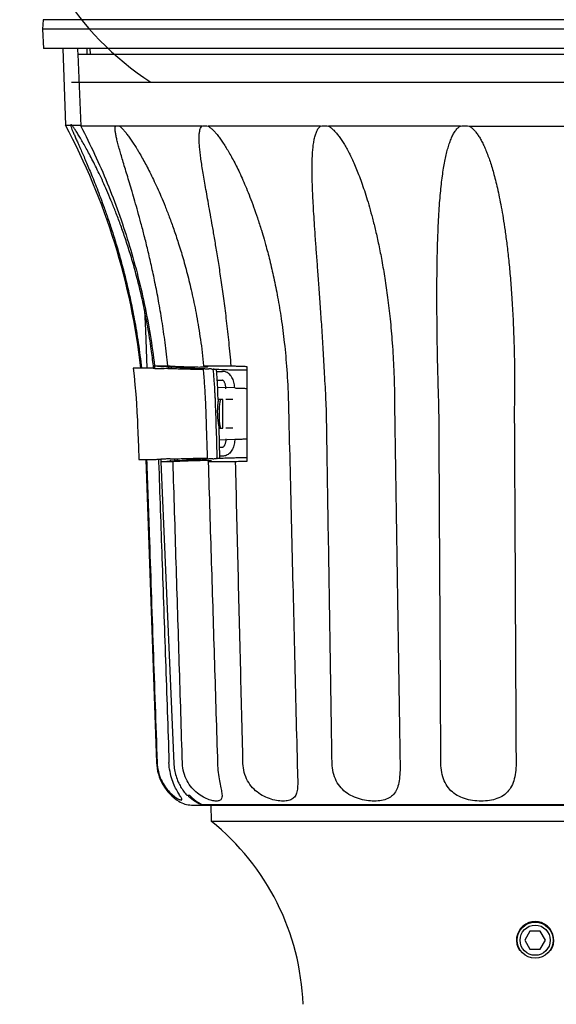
# Model space of a CAD drawing. Header units: feet. Extents: x 300 to 431, y 4 to 24.
# Tile 5 of 17: x 315.645 to 315.925, y 18.243 to 18.756. Entities that reach past the tile are written whole.
import ezdxf

# ---------------------------------------------------------------- set-up
doc = ezdxf.new("R2010")
doc.units = ezdxf.units.FT
doc.header["$MEASUREMENT"] = 0
doc.layers.add('TEXT', color=7, linetype='Continuous')

msp = doc.modelspace()

# ---------------------------------------------------------------- linework, layer by layer
at = {"layer": 'TEXT'}
for p, q in [((315.657421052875, 18.7560255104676), (315.6571590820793, 18.7510268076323)), ((316.1707637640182, 18.7560255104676), (315.657421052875, 18.7560255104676)), ((315.6571590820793, 18.7510268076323), (315.657683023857, 18.74102940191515)), ((316.1710257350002, 18.7510268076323), (315.6571590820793, 18.7510268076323)), ((316.1705017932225, 18.74102940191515), (315.657683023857, 18.74102940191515)), ((315.6676305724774, 18.74102940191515), (315.6690270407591, 18.70103977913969)), ((315.6820589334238, 18.73803018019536), (315.6819584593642, 18.74102940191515)), ((315.6755069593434, 18.73803018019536), (315.6770943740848, 18.70053990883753)), ((315.6755069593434, 18.73803018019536), (316.1043843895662, 18.73803018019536)), ((315.672158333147, 18.72350799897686), (316.1560324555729, 18.72350799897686)), ((315.6690270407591, 18.70103977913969), (315.6716973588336, 18.70103977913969)), ((315.6724120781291, 18.70103977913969), (315.6770566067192, 18.70103977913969)), ((315.6951571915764, 18.70053990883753), (315.6770943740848, 18.70053990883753)), ((315.7401877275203, 18.70053990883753), (315.6972668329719, 18.70053990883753)), ((315.8021909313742, 18.70053990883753), (315.7434464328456, 18.70053990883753)), ((315.8750974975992, 18.70053990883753), (315.806279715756, 18.70053990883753)), ((315.8796161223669, 18.70053990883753), (315.9517708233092, 18.70053990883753)), ((315.7044007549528, 18.57432183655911), (315.7044231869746, 18.57432266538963)), ((315.7132028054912, 18.5743226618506), (315.7044231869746, 18.57432266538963)), ((315.7155499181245, 18.57557233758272), (315.7224890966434, 18.57557249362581)), ((315.7224944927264, 18.57410296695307), (315.7206059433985, 18.5741058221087)), ((315.7335678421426, 18.57377196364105), (315.7335142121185, 18.57446482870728)), ((315.74171065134, 18.57407559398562), (315.7408541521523, 18.57407671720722)), ((315.7411679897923, 18.57557237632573), (315.7555346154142, 18.57557243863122)), ((315.7478878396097, 18.57267308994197), (315.7510566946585, 18.57267308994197)), ((315.748230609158, 18.56807428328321), (315.7510566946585, 18.56807428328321)), ((315.7573601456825, 18.56402754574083), (315.7484549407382, 18.56433952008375)), ((315.7511487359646, 18.55807687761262), (315.748721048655, 18.55807687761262)), ((315.7487258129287, 18.55794621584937), (315.7487215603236, 18.55808289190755)), ((315.7511487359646, 18.54308076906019), (315.7511487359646, 18.55807687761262)), ((315.7564681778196, 18.55807687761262), (315.7528011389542, 18.55807687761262)), ((315.7496718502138, 18.52754131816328), (315.749185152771, 18.5431833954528)), ((315.7491883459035, 18.54308076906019), (315.7511487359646, 18.54308076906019)), ((315.7564681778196, 18.54308076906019), (315.7528011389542, 18.54308076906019)), ((315.7573601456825, 18.53713010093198), (315.7493821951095, 18.53685061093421)), ((315.7510566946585, 18.53308336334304), (315.749499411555, 18.53308336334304)), ((315.7074299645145, 18.52683498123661), (315.7074028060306, 18.52683596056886)), ((315.7074299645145, 18.52683498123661), (315.716308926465, 18.52683498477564)), ((315.7110506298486, 18.52683494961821), (315.7165682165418, 18.36883194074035)), ((315.7187768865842, 18.5255853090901), (315.7256170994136, 18.3683320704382)), ((315.725199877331, 18.52558517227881), (315.7187768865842, 18.5255853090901)), ((315.7236841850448, 18.52705021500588), (315.7250148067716, 18.52705222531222)), ((315.7372110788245, 18.52670374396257), (315.737157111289, 18.52740097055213)), ((315.7430337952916, 18.52707828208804), (315.7439279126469, 18.5270794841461)), ((315.7578091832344, 18.52558521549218), (315.7435274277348, 18.52558527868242)), ((315.7510566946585, 18.52848455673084), (315.7496425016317, 18.52848455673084)), ((315.7348890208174, 18.34663174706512), (316.093295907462, 18.34663174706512)), ((315.7405035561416, 18.34688168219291), (316.076382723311, 18.34688168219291)), ((315.7448395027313, 18.34663174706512), (315.7451362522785, 18.33813395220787)), ((315.7451362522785, 18.33813395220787), (316.083048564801, 18.33813395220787)), ((315.9113867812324, 18.2808363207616), (315.9086811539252, 18.27615003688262)), ((315.916798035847, 18.2808363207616), (315.9113867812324, 18.2808363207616)), ((315.9195036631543, 18.27615003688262), (315.916798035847, 18.2808363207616)), ((315.9086811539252, 18.27615003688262), (315.9113867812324, 18.27146375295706)), ((315.916798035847, 18.27146375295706), (315.9195036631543, 18.27615003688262)), ((315.9113867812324, 18.27146375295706), (315.916798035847, 18.27146375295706))]:
    msp.add_line(p, q, dxfattribs=at)
for points in [[(315.7103687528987, 18.60438100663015), (315.7107840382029, 18.59419428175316), (315.711597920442, 18.57432267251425)], [(315.7044003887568, 18.57432184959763), (315.7048508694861, 18.57040187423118), (315.7053378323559, 18.56562402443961), (315.70575706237, 18.56084247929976), (315.7061085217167, 18.55605813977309), (315.7063921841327, 18.55127190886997), (315.7065777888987, 18.54725744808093)], [(315.748721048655, 18.55809934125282), (315.7486232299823, 18.56082037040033), (315.7484980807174, 18.56356114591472), (315.7483462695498, 18.56630027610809), (315.7481678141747, 18.56903743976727), (315.7479627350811, 18.57177231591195), (315.7478118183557, 18.57358740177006)], [(315.7573876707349, 18.56404064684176), (315.7573810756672, 18.56429268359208), (315.7573247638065, 18.56500627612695), (315.7572309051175, 18.56571244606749), (315.7570994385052, 18.56640770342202), (315.7569301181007, 18.56708894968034), (315.7567230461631, 18.56775147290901), (315.7564778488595, 18.56839214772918), (315.7561958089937, 18.5690039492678), (315.7558778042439, 18.56958227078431), (315.7555269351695, 18.57011990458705), (315.7551466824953, 18.57061148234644), (315.7547411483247, 18.57105281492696), (315.754316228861, 18.57143989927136), (315.7538748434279, 18.5717730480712), (315.7534224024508, 18.57205134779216), (315.7529601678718, 18.57227700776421), (315.7524911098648, 18.57245093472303), (315.7520163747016, 18.57257452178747), (315.7515365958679, 18.57264857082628), (315.7510566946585, 18.57267308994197)], [(315.7528010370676, 18.56357545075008), (315.7527911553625, 18.56399984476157), (315.7527617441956, 18.5644194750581), (315.7527133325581, 18.56483086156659), (315.7526469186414, 18.56522941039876), (315.7525638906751, 18.56561104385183), (315.7524660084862, 18.56597204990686), (315.7523554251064, 18.56630899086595), (315.7522345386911, 18.56661913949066), (315.7521061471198, 18.56689999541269), (315.7519730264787, 18.56715019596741), (315.7518384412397, 18.56736837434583), (315.7517051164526, 18.56755483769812), (315.7515764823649, 18.5677094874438), (315.751454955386, 18.56783402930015), (315.751343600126, 18.56792979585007), (315.7512463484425, 18.56799817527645), (315.7511678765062, 18.56804139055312), (315.7511106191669, 18.568064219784), (315.7510743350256, 18.56807293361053), (315.7510566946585, 18.56807428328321)], [(315.7472770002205, 18.55790213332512), (315.7471680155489, 18.56019651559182), (315.7469988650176, 18.56326540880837), (315.7469184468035, 18.56457139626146)], [(315.7476346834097, 18.5486168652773), (315.7475713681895, 18.55051083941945), (315.7475006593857, 18.55246378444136), (315.7474223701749, 18.55447574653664), (315.7473363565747, 18.5565467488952), (315.7472772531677, 18.55790214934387)], [(315.706577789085, 18.54725744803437), (315.7066923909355, 18.54441416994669), (315.7068409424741, 18.54073139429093), (315.7069894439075, 18.53705301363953), (315.7071378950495, 18.53337902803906), (315.7074025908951, 18.52683595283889)], [(315.7479827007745, 18.53728791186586), (315.7477562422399, 18.54466816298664), (315.7476346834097, 18.5486168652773)], [(315.7482904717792, 18.52728981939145), (315.7482061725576, 18.53002458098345), (315.748094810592, 18.53364163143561), (315.7479827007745, 18.53728791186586)], [(315.7528010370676, 18.53758219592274), (315.7527911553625, 18.53715780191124), (315.7527617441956, 18.53673817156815), (315.7527133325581, 18.53632678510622), (315.7526469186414, 18.53592823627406), (315.7525638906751, 18.53554660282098), (315.7524660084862, 18.53518559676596), (315.7523554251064, 18.53484865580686), (315.7522345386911, 18.53453850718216), (315.7521061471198, 18.53425765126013), (315.7519730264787, 18.5340074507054), (315.7518384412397, 18.53378927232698), (315.7517051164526, 18.53360280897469), (315.7515764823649, 18.53344815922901), (315.751454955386, 18.53332361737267), (315.751343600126, 18.53322785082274), (315.7512463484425, 18.53315947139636), (315.7511678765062, 18.53311625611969), (315.7511106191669, 18.53309342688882), (315.7510743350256, 18.53308471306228), (315.7510566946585, 18.53308336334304)], [(315.7573876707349, 18.53711699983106), (315.7573810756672, 18.53686496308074), (315.7573247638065, 18.53615137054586), (315.7572309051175, 18.53544520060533), (315.7570994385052, 18.5347499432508), (315.7569301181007, 18.53406869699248), (315.7567230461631, 18.5334061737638), (315.7564778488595, 18.53276549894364), (315.7561958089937, 18.53215369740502), (315.7558778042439, 18.53157537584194), (315.7555269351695, 18.53103774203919), (315.7551466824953, 18.53054616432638), (315.7547411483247, 18.53010483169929), (315.754316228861, 18.52971774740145), (315.7538748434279, 18.52938459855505), (315.7534224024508, 18.52910629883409), (315.7529601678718, 18.52888063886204), (315.7524911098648, 18.52870671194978), (315.7520163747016, 18.52858312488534), (315.7515365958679, 18.52850907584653), (315.7510566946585, 18.52848455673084)]]:
    msp.add_lwpolyline(points, dxfattribs=at)
for radius in [0.009372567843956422, 0.007872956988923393]:
    msp.add_circle((315.9140924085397, 18.27615003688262), radius, dxfattribs=at)
for centre, radius, start, end in [((315.7945953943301, 18.8497728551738, 0.225), 0.1500000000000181, 185.103640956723, 237.3270463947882), ((315.3606166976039, 18.53575363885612), 0.3499091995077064, 6.330744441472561, 28.18816172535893), ((315.7415465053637, 18.36970420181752), 0.02499351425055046, 181.9999999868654, 237.8088386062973), ((315.7348889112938, 18.35912850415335), 0.01249675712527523, 237.8088386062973, 270), ((315.6651146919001, 18.2382738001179), 0.1279667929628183, 1.999999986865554, 51.29353800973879), ((315.9140924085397, 18.27615003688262), 0.00974747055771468, 327.322674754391, 212.6773252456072)]:
    msp.add_arc(centre, radius, start, end, dxfattribs=at)
for points, start_tangent, end_tangent in [([(315.6753721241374, 18.74102938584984), (315.6754985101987, 18.73802982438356)], (0.04208893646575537, -0.9991138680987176), (0.04210469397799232, -0.999113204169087)), ([(315.6801492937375, 18.74102940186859), (315.6801755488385, 18.7404045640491), (315.6802752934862, 18.73803017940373)], (0.04198461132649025, -0.999118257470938), (0.04196610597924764, -0.9991190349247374)), ([(315.6720377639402, 18.70122395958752), (315.671920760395, 18.70120562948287), (315.6716973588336, 18.70103977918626)], (-0.9999992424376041, 0.001230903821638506), (-0.6544105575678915, -0.7561394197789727)), ([(315.6716973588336, 18.70103977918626), (315.6719974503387, 18.70009787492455), (315.6724799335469, 18.69884639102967)], (0.2434512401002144, -0.9699131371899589), (0.374022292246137, -0.9274197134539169)), ([(315.6724120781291, 18.70103977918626), (315.6721585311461, 18.70120562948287), (315.6720377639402, 18.70122395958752)], (-0.7231548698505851, 0.6906859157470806), (-0.999999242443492, 0.001230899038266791)), ([(315.6729359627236, 18.70037484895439), (315.6724120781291, 18.70103977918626)], (-0.5972106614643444, 0.8020844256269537), (-0.6443212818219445, 0.7647549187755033)), ([(315.7149418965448, 18.57550538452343), (315.7138369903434, 18.58428303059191), (315.7119924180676, 18.5959303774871), (315.709897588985, 18.60669551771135), (315.70762605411, 18.61662423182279), (315.7052449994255, 18.62574434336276), (315.7028078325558, 18.6341029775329), (315.7003575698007, 18.64175061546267), (315.6979421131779, 18.64869999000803), (315.6956035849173, 18.65496795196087), (315.6933546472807, 18.66063253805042), (315.6911978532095, 18.66577296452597), (315.6891274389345, 18.6704675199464), (315.6871304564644, 18.67479308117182), (315.6852002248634, 18.67879923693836), (315.6833483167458, 18.6824907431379), (315.6815865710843, 18.68586977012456), (315.6799247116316, 18.68894053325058), (315.6783669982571, 18.69171456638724), (315.6769172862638, 18.69420042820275), (315.6755757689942, 18.6964083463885), (315.674355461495, 18.69832173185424), (315.6732818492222, 18.69989801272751), (315.6729359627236, 18.70037484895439)], (-0.1113267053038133, 0.9937838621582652), (-0.5972106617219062, 0.8020844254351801)), ([(315.6770943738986, 18.70053990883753), (315.6843092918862, 18.68584518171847), (315.6908610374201, 18.6708172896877), (315.6967351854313, 18.65548981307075), (315.701918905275, 18.6398969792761), (315.7064009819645, 18.62407357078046), (315.7101718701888, 18.60805465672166), (315.7132236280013, 18.59187567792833), (315.7155499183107, 18.57557233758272)], (0.4609867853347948, -0.8874070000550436), (0.1191100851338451, -0.9928810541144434)), ([(315.7224890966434, 18.57557249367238), (315.7210393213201, 18.58776205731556), (315.71939956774, 18.59904773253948), (315.7176300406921, 18.60946991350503), (315.7157837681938, 18.61906967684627), (315.7139090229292, 18.62787752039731), (315.7120433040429, 18.63594312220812), (315.7102195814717, 18.6433055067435), (315.708473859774, 18.6499695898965), (315.7068262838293, 18.65598189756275), (315.7052806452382, 18.66142478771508), (315.703835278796, 18.66637748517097), (315.7024838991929, 18.6709181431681), (315.7012187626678, 18.67511798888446), (315.7000422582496, 18.6790080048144), (315.6989651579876, 18.68258847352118), (315.6979967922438, 18.68586221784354), (315.6971450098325, 18.68883529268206), (315.6964158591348, 18.69152010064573), (315.695817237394, 18.69392666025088), (315.6953605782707, 18.6960643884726), (315.6950700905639, 18.69791299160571), (315.6949831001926, 18.69943240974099), (315.6951571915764, 18.70053990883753)], (-0.1047559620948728, 0.9944979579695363), (0.3568197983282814, 0.9341732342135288)), ([(315.6951571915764, 18.70053990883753), (315.6958475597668, 18.70070575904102), (315.6965493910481, 18.70070575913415), (315.6972668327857, 18.70053990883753)], (0.9394329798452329, 0.34273266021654), (0.9455130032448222, -0.3255843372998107)), ([(315.6972668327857, 18.70053990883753), (315.6983112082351, 18.69964177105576), (315.6994420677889, 18.69845072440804), (315.7006668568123, 18.6969853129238), (315.701984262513, 18.69525507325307), (315.7033671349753, 18.6932991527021), (315.7048105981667, 18.69112608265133), (315.7063314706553, 18.68870557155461), (315.7072981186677, 18.68710149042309)], (0.8064844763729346, -0.5912552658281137), (0.51032625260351, -0.8599808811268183)), ([(315.7555346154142, 18.57557243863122), (315.7543933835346, 18.5877593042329), (315.7531494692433, 18.59904257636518), (315.7518426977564, 18.60946269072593), (315.7505091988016, 18.61906071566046), (315.7491823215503, 18.62786715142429), (315.7478878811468, 18.63593170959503), (315.7466484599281, 18.64329298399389), (315.7454884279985, 18.64995332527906), (315.7444206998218, 18.65595666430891), (315.7434468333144, 18.66138474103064), (315.7425650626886, 18.66631632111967), (315.7417712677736, 18.67082914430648), (315.7410606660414, 18.67499827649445), (315.7404320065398, 18.67887969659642), (315.7398936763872, 18.68247406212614), (315.7394551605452, 18.68577291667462), (315.7391249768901, 18.68877097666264), (315.7389105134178, 18.69147425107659), (315.7388209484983, 18.69389381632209), (315.7388714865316, 18.69604130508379), (315.7390878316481, 18.69790084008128), (315.7395090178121, 18.69942920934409), (315.7401877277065, 18.70053990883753)], (-0.08473851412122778, 0.9964032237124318), (0.69271181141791, 0.721214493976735)), ([(315.7401877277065, 18.70053990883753), (315.7412643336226, 18.70070575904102), (315.74234843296, 18.70070575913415), (315.7434464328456, 18.70053990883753)], (0.9739552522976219, 0.2267403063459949), (0.9753952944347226, -0.2204631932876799)), ([(315.7434464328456, 18.70053990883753), (315.7447353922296, 18.69963583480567), (315.7460539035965, 18.69843570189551), (315.7474233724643, 18.69695823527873), (315.7488482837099, 18.69521341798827), (315.7503040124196, 18.69324084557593), (315.7517901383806, 18.69104827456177), (315.7533262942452, 18.68860505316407), (315.7549044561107, 18.68591599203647), (315.7565172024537, 18.68298453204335), (315.7581708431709, 18.67978630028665), (315.7598746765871, 18.67628339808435), (315.7616339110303, 18.67243727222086), (315.7634497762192, 18.66820922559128), (315.7653192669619, 18.66356152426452), (315.7672432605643, 18.65843546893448), (315.7692386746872, 18.65270656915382), (315.7713129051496, 18.64623755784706), (315.77269928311, 18.64157383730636)], (0.8665792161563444, -0.4990395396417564), (0.2766693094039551, -0.9609651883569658)), ([(315.7986722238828, 18.69260107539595), (315.7989024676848, 18.69379542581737), (315.7994599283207, 18.6959780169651), (315.8001676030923, 18.69786426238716), (315.8010623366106, 18.69941333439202), (315.802190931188, 18.70053990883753)], (0.1727112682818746, 0.9849724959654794), (0.8222904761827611, 0.5690679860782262)), ([(315.802190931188, 18.70053990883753), (315.8035483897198, 18.70070575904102), (315.804908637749, 18.70070575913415), (315.8062797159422, 18.70053990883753)], (0.9834584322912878, 0.1811339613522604), (0.9839353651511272, -0.1785250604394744)), ([(315.8062797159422, 18.70053990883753), (315.8077118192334, 18.69961206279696), (315.8091207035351, 18.69836692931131), (315.8105211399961, 18.69684240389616), (315.811896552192, 18.69509179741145), (315.8132631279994, 18.69311964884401), (315.8146280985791, 18.69092775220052), (315.815998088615, 18.68850953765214), (315.8173813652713, 18.68584703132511), (315.8187816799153, 18.6829230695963), (315.8202003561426, 18.67971974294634), (315.8216425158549, 18.67620405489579), (315.8231112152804, 18.67233905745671), (315.8246061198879, 18.66808767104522), (315.8261236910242, 18.66341312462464), (315.8276599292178, 18.65827022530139), (315.8292261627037, 18.65254126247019), (315.8308312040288, 18.64607363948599), (315.832469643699, 18.63871414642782), (315.8341015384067, 18.63041579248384), (315.8356615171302, 18.62126331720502), (315.8371127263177, 18.61118778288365), (315.8384219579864, 18.59999620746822), (315.8395303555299, 18.58749309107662), (315.8403470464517, 18.57346836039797), (315.840734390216, 18.55773192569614)], (0.8887640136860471, -0.4583650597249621), (0.00671321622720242, -0.9999774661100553)), ([(315.863775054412, 18.55773192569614), (315.8633868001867, 18.57135032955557), (315.863118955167, 18.58402592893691), (315.8629509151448, 18.59576119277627), (315.8628702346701, 18.60659245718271), (315.8628694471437, 18.61656686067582), (315.8629435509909, 18.62571318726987), (315.8630884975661, 18.63408044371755), (315.8633006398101, 18.64171920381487), (315.863574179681, 18.6486322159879), (315.8639028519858, 18.65485936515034), (315.8642826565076, 18.66048375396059), (315.8647116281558, 18.66558843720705), (315.8651906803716, 18.67025521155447), (315.8657245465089, 18.67456278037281), (315.8663171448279, 18.6785489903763), (315.8669689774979, 18.68221615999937), (315.8676806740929, 18.68556707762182), (315.8684540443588, 18.68860757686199), (315.8692947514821, 18.69135045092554), (315.8702126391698, 18.69380627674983), (315.8712270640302, 18.69598573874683), (315.8723586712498, 18.69786895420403), (315.8736378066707, 18.69941525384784), (315.8750974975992, 18.70053990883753)], (-0.03253444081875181, 0.9994706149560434), (0.8727758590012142, 0.4881211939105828)), ([(315.8750974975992, 18.70053990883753), (315.8766029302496, 18.70070575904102), (315.8781061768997, 18.70070575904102), (315.8796161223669, 18.70053990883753)], (0.9865348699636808, 0.1635510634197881), (0.9866529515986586, -0.1628371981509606)), ([(315.8796161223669, 18.70053990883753), (315.8809966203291, 18.69963251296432), (315.8822873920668, 18.69842756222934), (315.8835302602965, 18.69694432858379), (315.8847400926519, 18.69519328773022), (315.8859042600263, 18.693215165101), (315.8870310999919, 18.69101617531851), (315.8881393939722, 18.68856677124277), (315.889226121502, 18.68587174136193), (315.8902888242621, 18.68293447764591), (315.8913337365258, 18.67973019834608), (315.8923674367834, 18.67622121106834), (315.8933929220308, 18.67236913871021), (315.8944102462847, 18.66813548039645), (315.8954168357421, 18.66348276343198), (315.8964122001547, 18.65835155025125), (315.8974029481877, 18.65261736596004), (315.8983891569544, 18.64614361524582), (315.8993624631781, 18.6387927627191), (315.9002978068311, 18.6305089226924), (315.9011569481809, 18.6213676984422), (315.9019179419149, 18.61130293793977), (315.9025603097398, 18.60011453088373), (315.9030466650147, 18.58759885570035), (315.9033174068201, 18.57353754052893), (315.9032788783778, 18.55773192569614)], (0.8899768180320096, -0.4560057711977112), (-0.01411392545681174, -0.9999003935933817)), ([(315.6724799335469, 18.69884639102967), (315.6731199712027, 18.69730837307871), (315.673900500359, 18.69550107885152), (315.674792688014, 18.69347136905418), (315.6757900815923, 18.69121621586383), (315.6768957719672, 18.68871229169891), (315.6780996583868, 18.68596569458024), (315.6793934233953, 18.68297770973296), (315.6807807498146, 18.67972032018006), (315.6822670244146, 18.67615785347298), (315.683855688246, 18.67225409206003), (315.6855474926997, 18.66797295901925), (315.687339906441, 18.66327901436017), (315.6892383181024, 18.65810524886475), (315.6912623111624, 18.65232549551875), (315.6934221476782, 18.64580643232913), (315.6957128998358, 18.63841665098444), (315.698083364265, 18.63013092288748), (315.7004487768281, 18.62102652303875), (315.7027624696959, 18.61102162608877), (315.7049822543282, 18.59993041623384), (315.7070350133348, 18.58756599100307), (315.7087472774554, 18.57432329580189)], (0.3740222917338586, -0.9274197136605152), (0.1098115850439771, -0.9939524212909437)), ([(315.8049884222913, 18.55773192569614), (315.804285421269, 18.57133886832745), (315.8035586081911, 18.58400474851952), (315.802821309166, 18.59573204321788), (315.802089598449, 18.60655706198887), (315.8013797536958, 18.6165268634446), (315.8007083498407, 18.62567017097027), (315.8000884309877, 18.63403584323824), (315.799530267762, 18.64167449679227), (315.7990446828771, 18.64858917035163), (315.7986366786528, 18.65481861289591), (315.7983057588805, 18.6604456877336), (315.7980502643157, 18.66555322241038), (315.7978686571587, 18.6702227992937), (315.7977609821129, 18.67453300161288), (315.797730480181, 18.6785220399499), (315.79778163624, 18.68219225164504), (315.7979187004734, 18.68554638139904), (315.7981462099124, 18.68859017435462), (315.7984707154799, 18.69133636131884), (315.7986722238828, 18.69260107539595)], (-0.04888260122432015, 0.9988045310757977), (0.1727112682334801, 0.9849724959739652)), ([(315.7072981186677, 18.68710149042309), (315.7079209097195, 18.68604179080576), (315.7095698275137, 18.68313879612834), (315.7112832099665, 18.67997359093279), (315.713070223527, 18.67650925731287), (315.7149365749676, 18.67270789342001), (315.7168841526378, 18.66853142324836), (315.7189102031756, 18.66394340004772), (315.7210153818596, 18.65888927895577), (315.723218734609, 18.65325006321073), (315.7255313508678, 18.64689126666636), (315.7279492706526, 18.63967370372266), (315.7304287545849, 18.63152946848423), (315.7328778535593, 18.62253173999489), (315.7352372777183, 18.61263380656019), (315.7374635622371, 18.60164562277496), (315.7394802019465, 18.58936430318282), (315.7411679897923, 18.57557237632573)], (0.510326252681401, -0.8599808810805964), (0.1000351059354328, -0.9949839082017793)), ([(315.77269928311, 18.64157383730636), (315.7734578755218, 18.63889013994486), (315.7756285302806, 18.63060573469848), (315.7777417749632, 18.62146072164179), (315.7797476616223, 18.61139101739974), (315.7816053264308, 18.60019385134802), (315.7832402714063, 18.58766263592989), (315.7845367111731, 18.57357594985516), (315.7853203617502, 18.55773192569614)], (0.276669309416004, -0.9609651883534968), (0.02687520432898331, -0.9996387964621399)), ([(315.7156604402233, 18.57423721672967), (315.7144318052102, 18.57427993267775), (315.7132028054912, 18.5743226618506)], (-0.9993961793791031, 0.03474588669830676), (-0.9993961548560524, 0.03474659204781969)), ([(315.7150882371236, 18.57417414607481), (315.7149418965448, 18.57550538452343)], (-0.1072127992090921, 0.994236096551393), (-0.1113267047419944, 0.993783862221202)), ([(315.7155499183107, 18.57557233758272), (315.7171293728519, 18.57543469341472), (315.7187415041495, 18.57529913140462), (315.7203866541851, 18.57516540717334)], (0.9960824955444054, -0.08842885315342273), (0.9968183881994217, -0.07970634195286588)), ([(315.7157931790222, 18.57425262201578), (315.7156378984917, 18.57558251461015)], (-0.1141665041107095, 0.9934616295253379), (-0.1177805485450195, 0.9930396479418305)), ([(315.7156604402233, 18.57423721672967), (315.7169671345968, 18.57419353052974), (315.7181666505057, 18.57415700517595), (315.7191980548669, 18.57412953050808), (315.7200244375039, 18.57411215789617), (315.7206059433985, 18.5741058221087)], (0.9993961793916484, -0.03474588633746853), (0.9999988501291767, -0.00151648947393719)), ([(315.7215152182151, 18.57518065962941), (315.7211305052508, 18.57517571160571), (315.7207543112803, 18.57517062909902), (315.7203866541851, 18.57516540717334)], (-0.999921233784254, -0.01255094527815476), (-0.9998939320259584, -0.01456450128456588)), ([(315.7215152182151, 18.57518065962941), (315.7219954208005, 18.57514369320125), (315.7224782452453, 18.5751068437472), (315.7227206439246, 18.57508846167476)], (0.9970244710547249, -0.07708569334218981), (0.99714900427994, -0.0754576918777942)), ([(315.7224890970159, 18.57557249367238), (315.7274675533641, 18.57531005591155), (315.7319036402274, 18.57512798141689), (315.7357342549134, 18.57501692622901), (315.7388793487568, 18.57497080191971), (315.7401694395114, 18.57498066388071)], (0.9982834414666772, -0.05856765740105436), (0.9999559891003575, 0.009381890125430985)), ([(315.7408921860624, 18.57365218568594), (315.7401818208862, 18.57365617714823), (315.7382187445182, 18.57367622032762), (315.7357916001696, 18.57372038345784), (315.732934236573, 18.57378751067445), (315.7297074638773, 18.57387565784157), (315.7261956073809, 18.57398195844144), (315.7224944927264, 18.57410296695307)], (-0.9999996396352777, 0.0008489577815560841), (-0.9994296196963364, 0.03377033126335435)), ([(315.7227206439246, 18.57508846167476), (315.722963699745, 18.57507010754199)], (0.9971490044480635, -0.07545768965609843), (0.9971728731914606, -0.07514160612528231)), ([(315.722963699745, 18.57507010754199), (315.7236314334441, 18.57508017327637), (315.7243234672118, 18.57508981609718)], (0.9998769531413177, 0.01568689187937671), (0.9999101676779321, 0.01340360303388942)), ([(315.72306841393, 18.57416666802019), (315.722963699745, 18.57507010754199)], (-0.1139340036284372, 0.993488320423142), (-0.1163368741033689, 0.993209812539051)), ([(315.724445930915, 18.57403857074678), (315.7243234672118, 18.57508981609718)], (-0.1143142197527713, 0.9934446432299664), (-0.1171082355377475, 0.9931191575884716)), ([(315.7243234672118, 18.57508981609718), (315.7288157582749, 18.57477409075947), (315.7335142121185, 18.57446482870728)], (0.9973639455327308, -0.07256142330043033), (0.9979709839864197, -0.06367036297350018)), ([(315.7335142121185, 18.57446482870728), (315.7396450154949, 18.57416849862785), (315.7408557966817, 18.57411356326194)], (0.9987011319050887, -0.05095143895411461), (0.9989925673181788, -0.04487594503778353)), ([(315.7401694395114, 18.57498066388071), (315.7412538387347, 18.57498533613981), (315.7427522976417, 18.57505740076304), (315.743271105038, 18.57518301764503), (315.7432710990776, 18.57518560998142)], (0.999955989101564, 0.009381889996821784), (-0.08198283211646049, 0.9966337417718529)), ([(315.7408541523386, 18.57407671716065), (315.7415195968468, 18.56613807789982), (315.7420080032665, 18.55773192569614)], (0.09588121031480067, -0.9953927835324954), (0.04481194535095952, -0.9989954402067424)), ([(315.7432710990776, 18.57518560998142), (315.742748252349, 18.57535657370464), (315.7411679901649, 18.57557237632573)], (-0.08198283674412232, 0.9966337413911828), (-0.9938206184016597, 0.1109981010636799)), ([(315.74171065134, 18.57407559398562), (315.7419593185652, 18.57407311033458), (315.7422813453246, 18.57406617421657), (315.7426621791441, 18.57405486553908), (315.743065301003, 18.57404014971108), (315.7434549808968, 18.5740234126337), (315.7438090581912, 18.57400572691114)], (0.9999991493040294, -0.001304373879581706), (0.9985421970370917, -0.05397666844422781)), ([(315.7455051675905, 18.57391436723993), (315.7446548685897, 18.57396008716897), (315.7438090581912, 18.57400572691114)], (-0.9985626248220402, 0.05359742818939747), (-0.9985421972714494, 0.05397666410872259)), ([(315.7455051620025, 18.57391436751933), (315.7457830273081, 18.57389825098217), (315.7459987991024, 18.57388308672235), (315.7461366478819, 18.57386997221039), (315.7461882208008, 18.5738597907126)], (0.9985638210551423, -0.05357513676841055), (0.7455258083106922, -0.6664767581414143)), ([(315.7461523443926, 18.57388547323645), (315.7478210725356, 18.57381742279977)], (0.9991482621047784, -0.041264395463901), (0.9991902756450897, -0.04023422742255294)), ([(315.7477538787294, 18.57360522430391), (315.7477585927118, 18.57362480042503), (315.7472411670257, 18.57373061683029), (315.7461883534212, 18.573859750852)], (0.2932036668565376, 0.9560500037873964), (-0.9943565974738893, 0.1060893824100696)), ([(315.7469184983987, 18.5645714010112), (315.7466302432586, 18.56868569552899), (315.7461883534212, 18.573859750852)], (-0.0633648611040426, 0.9979904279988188), (-0.0936267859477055, 0.995607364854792)), ([(315.7478210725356, 18.57381742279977), (315.7530366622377, 18.57361531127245)], (0.9991902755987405, -0.04023422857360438), (0.999304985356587, -0.0372766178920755)), ([(315.7530366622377, 18.57361531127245), (315.755539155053, 18.57353049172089), (315.7578919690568, 18.57346777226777), (315.7600172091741, 18.57342865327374), (315.7618452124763, 18.57341367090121), (315.7633158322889, 18.57342249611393), (315.7637234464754, 18.57343219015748)], (0.9993049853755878, -0.03727661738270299), (0.9996225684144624, 0.02747218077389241)), ([(315.7555346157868, 18.57557243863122), (315.7575986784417, 18.57549516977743), (315.7596621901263, 18.5754243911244), (315.7617083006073, 18.57536062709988), (315.7637192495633, 18.5753043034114)], (0.9992400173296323, -0.03897932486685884), (0.9996513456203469, -0.02640430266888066)), ([(315.7637192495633, 18.5753043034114), (315.7637312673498, 18.56961294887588), (315.7637403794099, 18.56380825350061), (315.7637464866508, 18.55789284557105)], (0.002385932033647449, -0.9999971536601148), (0.0007649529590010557, -0.9999997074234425)), ([(315.7472726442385, 18.55790533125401), (315.7469927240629, 18.56336689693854), (315.7469184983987, 18.5645714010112)], (-0.04254909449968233, 0.9990943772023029), (-0.0633648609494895, 0.9979904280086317)), ([(315.7573601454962, 18.5640275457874), (315.7573880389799, 18.56402656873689)], (0.9993869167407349, -0.03501129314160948), (0.9993873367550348, -0.03499930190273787)), ([(315.7573880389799, 18.56402656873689), (315.7586737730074, 18.56398214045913), (315.7599493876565, 18.56393926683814), (315.7611256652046, 18.56390098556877), (315.7621463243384, 18.56386912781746), (315.7629624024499, 18.56384522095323), (315.7635349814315, 18.56383040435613), (315.7637408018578, 18.56381149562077)], (0.9993873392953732, -0.03499922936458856), (0.9995498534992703, 0.03000150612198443)), ([(315.7420080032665, 18.55773192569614), (315.7421538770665, 18.55430218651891), (315.7422837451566, 18.55087982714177), (315.7423979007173, 18.54746542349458)], (0.04481194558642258, -0.99899544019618), (0.03117557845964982, -0.9995139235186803)), ([(315.7487257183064, 18.55792053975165), (315.7486936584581, 18.55745505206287), (315.7486120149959, 18.55669396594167), (315.7485035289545, 18.55566527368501), (315.748394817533, 18.55439146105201), (315.7483158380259, 18.55291813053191), (315.7482929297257, 18.55135209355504), (315.7483362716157, 18.54977790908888), (315.7484453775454, 18.54822302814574), (315.74860847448, 18.54675242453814), (315.748794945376, 18.54547531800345), (315.7489700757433, 18.54445206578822), (315.7491064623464, 18.54369737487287), (315.7491792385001, 18.54323553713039)], (-0.1330295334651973, -0.9911120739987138), (0.2570901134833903, -0.9663874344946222)), ([(315.7487314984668, 18.55796466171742), (315.7487257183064, 18.55792053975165)], (-0.1176857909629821, -0.9930508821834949), (-0.1330295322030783, -0.9911120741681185)), ([(315.7500986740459, 18.55807687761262), (315.7498953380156, 18.55788888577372), (315.7497021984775, 18.55733433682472), (315.749528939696, 18.55644103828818), (315.7493842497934, 18.55525378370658), (315.7492753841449, 18.55383210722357), (315.7492078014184, 18.5522472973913), (315.749184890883, 18.55057882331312), (315.7492078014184, 18.54891034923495), (315.7492753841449, 18.54732553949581), (315.7493842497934, 18.5459038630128), (315.749528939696, 18.5447166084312), (315.7497021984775, 18.54382330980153), (315.7498953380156, 18.54326876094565), (315.7500986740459, 18.54308076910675)], (-1, 0), (1, 0)), ([(315.7637464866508, 18.55789284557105), (315.7637546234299, 18.54721234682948), (315.7637627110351, 18.53650929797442), (315.7637707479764, 18.52578517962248)], (0.0007649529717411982, -0.9999997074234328), (0.0007463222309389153, -0.999999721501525)), ([(315.7853203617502, 18.55773192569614), (315.7854110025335, 18.55430218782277), (315.7854986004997, 18.55087982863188), (315.7855834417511, 18.54746542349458)], (0.02687520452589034, -0.999638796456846), (0.0244810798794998, -0.9997002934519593)), ([(315.8053211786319, 18.54746542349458), (315.8052483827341, 18.55087982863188), (315.8051374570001, 18.55430218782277), (315.8049884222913, 18.55773192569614)], (-0.01576817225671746, 0.9998756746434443), (-0.04888260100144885, 0.9988045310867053)), ([(315.840734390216, 18.55773192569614), (315.8407622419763, 18.55430218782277), (315.8407999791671, 18.55087982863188), (315.8408478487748, 18.54746542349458)], (0.006713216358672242, -0.9999774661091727), (0.01552831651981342, -0.9998794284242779)), ([(315.8639701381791, 18.54746542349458), (315.8639363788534, 18.55087983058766), (315.8638713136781, 18.55430218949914), (315.863775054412, 18.55773192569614)], (-0.005316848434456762, 0.9999858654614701), (-0.03253444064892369, 0.9994706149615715)), ([(315.9032788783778, 18.55773192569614), (315.9032412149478, 18.55430218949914), (315.9032253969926, 18.55087983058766), (315.9032316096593, 18.54746542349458)], (-0.01411392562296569, -0.9999003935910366), (0.005051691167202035, -0.9999872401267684)), ([(315.7423979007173, 18.54746542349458), (315.7427159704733, 18.53726787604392), (315.7430337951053, 18.52707828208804)], (0.03117557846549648, -0.999513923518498), (0.03117605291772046, -0.9995139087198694)), ([(315.7855834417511, 18.54746542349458), (315.7870524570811, 18.48747743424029), (315.7885147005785, 18.42776631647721), (315.7899701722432, 18.36833207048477)], (0.02448108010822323, -0.9997002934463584), (0.02448150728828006, -0.9997002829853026)), ([(315.80814715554, 18.36833207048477), (315.8072093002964, 18.42776631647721), (315.8062673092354, 18.48747743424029), (315.8053211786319, 18.54746542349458)], (-0.01577972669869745, 0.9998754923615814), (-0.01576817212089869, 0.9998756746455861)), ([(315.8408478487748, 18.54746542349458), (315.841779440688, 18.48747743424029), (315.8427066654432, 18.42776631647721), (315.8436295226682, 18.36833207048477)], (0.01552831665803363, -0.9998794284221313), (0.01552490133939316, -0.9998794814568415)), ([(315.8649234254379, 18.36833207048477), (315.864606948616, 18.4277655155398), (315.8642891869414, 18.48747663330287), (315.8639701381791, 18.54746542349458)], (-0.005326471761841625, 0.9999858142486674), (-0.005316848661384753, 0.9999858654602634)), ([(315.9032316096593, 18.54746542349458), (315.9035345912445, 18.48747663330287), (315.9038360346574, 18.4277655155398), (315.9041359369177, 18.36833207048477)], (0.005051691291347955, -0.9999872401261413), (0.005044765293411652, -0.9999872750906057)), ([(315.7491792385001, 18.54323553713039), (315.74919964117, 18.54315100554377)], (0.2570901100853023, -0.9663874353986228), (0.1645352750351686, -0.9863711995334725)), ([(315.7573880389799, 18.53713107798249), (315.7573601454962, 18.53713010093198)], (-0.9993873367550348, -0.03499930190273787), (-0.9993869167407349, -0.03501129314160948)), ([(315.7637631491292, 18.53734495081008), (315.7635349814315, 18.53732724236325), (315.7629624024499, 18.53731242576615), (315.7621463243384, 18.53728851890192), (315.7611256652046, 18.53725666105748), (315.7599493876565, 18.5372183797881), (315.7586737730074, 18.53717550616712), (315.7573880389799, 18.53713107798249)], (-0.9969431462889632, 0.07813042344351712), (-0.9993873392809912, -0.0349992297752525)), ([(315.7114060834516, 18.52683495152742), (315.712751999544, 18.48800959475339), (315.7148221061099, 18.42829847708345), (315.7168839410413, 18.36883194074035)], (0.03464399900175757, -0.9993997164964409), (0.03465313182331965, -0.9993993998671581)), ([(315.716308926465, 18.52683498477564), (315.7175536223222, 18.52687824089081), (315.7187979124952, 18.52692148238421)], (0.9993966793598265, 0.03473150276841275), (0.9993967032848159, 0.03473081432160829)), ([(315.7176136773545, 18.52688048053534), (315.7176598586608, 18.52554663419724)], (0.03460183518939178, -0.9994011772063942), (0.03460189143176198, -0.9994011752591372)), ([(315.7176598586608, 18.52554663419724), (315.7193996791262, 18.47529718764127), (315.7212458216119, 18.42198035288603), (315.7230862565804, 18.36883194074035)], (0.03460188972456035, -0.9994011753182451), (0.034608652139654, -0.999400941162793)), ([(315.7187638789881, 18.52692002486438), (315.7188210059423, 18.52558719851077)], (0.04281848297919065, -0.9990828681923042), (0.04282567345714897, -0.9990825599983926)), ([(315.7187768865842, 18.52558530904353), (315.7203263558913, 18.52571834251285), (315.7219069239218, 18.52584946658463), (315.7235189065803, 18.52597889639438)], (0.9962025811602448, 0.08706559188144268), (0.9968916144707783, 0.07878520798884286)), ([(315.7236841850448, 18.52705021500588), (315.7230967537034, 18.5270439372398), (315.7222728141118, 18.52702681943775), (315.7212529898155, 18.52699984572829), (315.7200748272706, 18.52696410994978), (315.7187979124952, 18.52692148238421)], (-0.9999988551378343, -0.001513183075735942), (-0.9993967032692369, -0.03473081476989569)), ([(315.7237072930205, 18.5259763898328), (315.7235189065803, 18.52597889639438)], (-0.9999136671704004, 0.01313994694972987), (-0.999909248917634, 0.01347196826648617)), ([(315.724681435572, 18.52596434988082), (315.7242853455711, 18.5259690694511), (315.7238978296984, 18.52597391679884), (315.7237072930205, 18.5259763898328)], (-0.9999323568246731, 0.01163106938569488), (-0.9999136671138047, 0.01313995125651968)), ([(315.724681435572, 18.52596434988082), (315.7251530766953, 18.52600023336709), (315.7256272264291, 18.52603600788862)], (0.9970940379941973, 0.07618057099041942), (0.997189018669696, 0.07492703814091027)), ([(315.7250148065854, 18.52705222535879), (315.7285787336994, 18.52716734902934), (315.731952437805, 18.52726814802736), (315.7350508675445, 18.52735157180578), (315.7378001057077, 18.52741509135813), (315.7401452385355, 18.52745692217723), (315.7420534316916, 18.5274759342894), (315.7430215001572, 18.5274856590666)], (0.9994429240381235, 0.03337426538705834), (0.9999707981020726, -0.00764218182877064)), ([(315.7447529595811, 18.52607219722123), (315.7432550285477, 18.52614016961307), (315.7409347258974, 18.52615353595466), (315.7378939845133, 18.52610954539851), (315.734212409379, 18.52600440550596), (315.7299618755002, 18.52583249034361), (315.7251998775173, 18.52558517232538)], (-0.9964800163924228, 0.08383064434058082), (-0.9983347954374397, -0.05768566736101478)), ([(315.7301030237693, 18.36833207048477), (315.7284751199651, 18.42053606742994), (315.7268407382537, 18.47295379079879), (315.7251998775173, 18.52558517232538)], (-0.03117015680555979, 0.9995140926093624), (-0.0311596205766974, 0.9995144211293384)), ([(315.7256272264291, 18.52603600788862), (315.7261038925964, 18.52607167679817)], (0.9971890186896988, 0.07492703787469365), (0.9972345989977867, 0.07431792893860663)), ([(315.7261038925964, 18.52607167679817), (315.7260595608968, 18.52708658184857)], (-0.04365020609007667, 0.9990468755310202), (-0.04362850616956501, 0.9990478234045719)), ([(315.7275036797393, 18.52605283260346), (315.7267915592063, 18.52606205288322), (315.7261038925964, 18.52607167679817)], (-0.999922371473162, 0.01245997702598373), (-0.9998940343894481, 0.01455747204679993)), ([(315.7275036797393, 18.52605283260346), (315.7274557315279, 18.52713174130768)], (-0.04440997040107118, 0.9990133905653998), (-0.04438593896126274, 0.9990144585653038)), ([(315.7372110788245, 18.52670374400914), (315.732244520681, 18.52638180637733), (315.7275036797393, 18.52605283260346)], (-0.998036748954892, -0.06263104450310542), (-0.9974228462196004, -0.07174723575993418)), ([(315.7422383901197, 18.52694307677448), (315.7372110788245, 18.52670374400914)], (-0.998963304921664, -0.04552269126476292), (-0.9987643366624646, -0.04969708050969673)), ([(315.7430382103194, 18.52697928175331), (315.7422383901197, 18.52694307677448)], (-0.9989905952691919, -0.04491982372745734), (-0.9989633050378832, -0.0455226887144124)), ([(315.7439306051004, 18.52701911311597), (315.7430382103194, 18.52697928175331)], (-0.9990199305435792, -0.04426260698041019), (-0.9989905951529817, -0.04491982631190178)), ([(315.7435274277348, 18.52558527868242), (315.7449237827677, 18.52578910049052), (315.7453250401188, 18.52594617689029)], (0.9931610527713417, 0.1167524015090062), (0.5642569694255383, 0.8255992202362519)), ([(315.7435274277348, 18.52558527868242), (315.7451616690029, 18.47295382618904), (315.7467893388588, 18.42053608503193), (315.7484104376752, 18.36833207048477)], (0.03103509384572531, -0.9995182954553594), (0.03103882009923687, -0.9995181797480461)), ([(315.7460109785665, 18.5271485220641), (315.7456639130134, 18.52713119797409), (315.7452801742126, 18.52711473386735), (315.7448811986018, 18.52710018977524), (315.7445019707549, 18.52708894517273), (315.7441789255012, 18.52708199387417), (315.7439279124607, 18.5270794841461)], (-0.9985434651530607, -0.0539532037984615), (-0.9999991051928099, -0.001337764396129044)), ([(315.7453250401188, 18.52594617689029), (315.7453287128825, 18.52595336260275), (315.7447529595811, 18.52607219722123)], (0.5642569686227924, 0.8255992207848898), (-0.9964800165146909, 0.08383064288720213)), ([(315.7460109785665, 18.5271485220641), (315.7468128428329, 18.52719177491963), (315.7476195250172, 18.5272351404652)], (0.9985434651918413, 0.05395320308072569), (0.9985630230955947, 0.05359000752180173)), ([(315.7476218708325, 18.52717786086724), (315.7475134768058, 18.52717333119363)], (-0.9991294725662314, -0.04171686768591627), (-0.9991265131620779, -0.04178768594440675)), ([(315.7482872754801, 18.52729095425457), (315.7482649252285, 18.52728244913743), (315.7481394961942, 18.52726884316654), (315.7479198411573, 18.52725274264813), (315.7476195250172, 18.5272351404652)], (-0.3586935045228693, -0.9334553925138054), (-0.9985630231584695, -0.05359000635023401)), ([(315.7482936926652, 18.52720576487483), (315.7476218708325, 18.52717786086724)], (-0.9991475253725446, -0.04128223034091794), (-0.9991294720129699, -0.04171688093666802)), ([(315.7482903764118, 18.52729302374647), (315.7492193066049, 18.52741489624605), (315.7496452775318, 18.52751496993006), (315.7496419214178, 18.52751979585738)], (0.993563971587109, 0.1132723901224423), (-0.6004661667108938, 0.7996501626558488)), ([(315.7496832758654, 18.52726256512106), (315.7482936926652, 18.52720576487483)], (-0.9991833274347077, -0.0404064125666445), (-0.9991475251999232, -0.04128223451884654)), ([(315.7530366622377, 18.52739478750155), (315.7496832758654, 18.52726256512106)], (-0.9992616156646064, -0.03842165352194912), (-0.9991833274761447, -0.04040641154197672)), ([(315.7637693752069, 18.52758800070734), (315.7633159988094, 18.52759848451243), (315.7618454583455, 18.52760580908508), (315.7600174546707, 18.52758897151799), (315.7578921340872, 18.52754765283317), (315.7555392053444, 18.52748241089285), (315.7530366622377, 18.52739478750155)], (-0.9996309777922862, 0.0271644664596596), (-0.9992616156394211, -0.03842165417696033)), ([(315.7637707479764, 18.52578517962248), (315.7622941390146, 18.52574075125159), (315.7608028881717, 18.52569245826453), (315.7593054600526, 18.52564053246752), (315.7578091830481, 18.52558521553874)], (-0.9995816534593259, -0.02892262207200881), (-0.9992742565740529, -0.03809147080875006)), ([(315.7616912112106, 18.36833207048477), (315.7604022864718, 18.42053607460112), (315.7591082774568, 18.47295380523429), (315.7578091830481, 18.52558521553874)], (-0.0246844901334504, 0.999695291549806), (-0.0246735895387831, 0.9996955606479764)), ([(315.7168839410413, 18.36883194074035), (315.7175280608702, 18.36407555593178), (315.7190131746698, 18.359747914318), (315.7210712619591, 18.35611856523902), (315.7234014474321, 18.35327542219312), (315.7257063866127, 18.35121824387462), (315.7276796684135, 18.34991455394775), (315.7291051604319, 18.34928050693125), (315.7298064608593, 18.34928244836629), (315.7298492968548, 18.34947360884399)], (0.0346531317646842, -0.9993993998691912), (-0.06249973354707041, 0.9980449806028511)), ([(315.7298492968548, 18.34947360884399), (315.7297301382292, 18.3499202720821), (315.7289734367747, 18.35122619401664), (315.7277103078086, 18.35328515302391), (315.7262051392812, 18.35612352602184), (315.7247397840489, 18.35974832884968), (315.7236114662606, 18.36407466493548), (315.7230862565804, 18.36883194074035)], (-0.06249973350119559, 0.9980449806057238), (-0.03460865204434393, 0.9994009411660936)), ([(315.7256170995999, 18.36833207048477), (315.725976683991, 18.36500266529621), (315.7267556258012, 18.36174874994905), (315.7279399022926, 18.35862863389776)], (0.04390343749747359, -0.9990357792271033), (0.4141004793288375, -0.910231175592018)), ([(315.7507460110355, 18.35165293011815), (315.7506932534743, 18.35071932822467), (315.7501194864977, 18.34941524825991), (315.7487942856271, 18.3487807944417), (315.7467152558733, 18.34878243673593), (315.7440427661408, 18.34942002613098), (315.7410211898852, 18.35072576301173), (315.7378828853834, 18.35278482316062), (315.7349543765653, 18.35562321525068), (315.7325035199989, 18.35924808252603), (315.7308040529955, 18.36357458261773), (315.7301030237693, 18.36833207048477)], (0.03566864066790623, -0.9993636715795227), (-0.03117015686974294, 0.9995140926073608)), ([(315.7484104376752, 18.36833207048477), (315.7487597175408, 18.36357545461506), (315.7494072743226, 18.3592477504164), (315.7501188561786, 18.35561861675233), (315.7506299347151, 18.35277508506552), (315.7507460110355, 18.35165293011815)], (0.03103882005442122, -0.9995181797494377), (0.03566864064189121, -0.9993636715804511)), ([(315.7901953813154, 18.36096519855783), (315.790228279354, 18.35924803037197), (315.7901330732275, 18.35561896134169), (315.7896218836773, 18.35277541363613), (315.7885122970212, 18.3507198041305), (315.7867035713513, 18.34941623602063), (315.7841537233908, 18.3487815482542), (315.7809509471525, 18.34878113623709), (315.7773384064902, 18.34941487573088), (315.7735937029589, 18.35071783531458), (315.7699502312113, 18.35277543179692), (315.7667154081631, 18.35561805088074), (315.7641177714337, 18.35924777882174), (315.7623775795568, 18.36357545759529), (315.7616912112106, 18.36833207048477)], (0.02598507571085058, -0.9996623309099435), (-0.02468449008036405, 0.9996952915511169)), ([(315.7899701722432, 18.36833207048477), (315.7901135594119, 18.3635756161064), (315.7901953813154, 18.36096519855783)], (0.02448150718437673, -0.9997002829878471), (0.02598507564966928, -0.9996623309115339)), ([(315.8436295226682, 18.36833207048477), (315.8435527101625, 18.36357001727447), (315.8431226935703, 18.35924183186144), (315.8422299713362, 18.35561602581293), (315.8407475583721, 18.35277537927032), (315.8385753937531, 18.35072098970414), (315.8357082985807, 18.34941690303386), (315.8321788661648, 18.34878161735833), (315.8281563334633, 18.34878135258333), (315.8239490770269, 18.34941615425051), (315.8198508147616, 18.35071916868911), (315.816062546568, 18.35277716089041), (315.8128501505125, 18.35561565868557), (315.810365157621, 18.3592418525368), (315.8087530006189, 18.36357099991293), (315.80814715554, 18.36833207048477)], (0.01552490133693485, -0.9998794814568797), (-0.01577972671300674, 0.9998754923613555)), ([(315.9041359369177, 18.36833207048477), (315.9038469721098, 18.36357544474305), (315.902915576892, 18.35924773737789), (315.9013127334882, 18.35561861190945), (315.8990020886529, 18.35277507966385), (315.8959759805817, 18.35071936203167), (315.8923272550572, 18.34941526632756), (315.8881599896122, 18.34878079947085), (315.8837105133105, 18.34878243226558), (315.8793211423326, 18.34942001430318), (315.8752704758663, 18.350725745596), (315.8717127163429, 18.35278480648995), (315.8688368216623, 18.35562319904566), (315.8667097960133, 18.35924806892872), (315.8653875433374, 18.36357457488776), (315.8649234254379, 18.36833207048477)], (0.005044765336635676, -0.9999872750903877), (-0.00532647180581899, 0.9999858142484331)), ([(315.7279399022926, 18.35862863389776), (315.7291715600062, 18.35616536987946), (315.7306587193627, 18.3538654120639), (315.7323827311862, 18.35175750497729)], (0.397626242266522, -0.9175474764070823), (0.675622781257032, -0.7372474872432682)), ([(315.7323827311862, 18.35175750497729), (315.7328447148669, 18.3517615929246), (315.7333061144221, 18.3517777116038), (315.7337662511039, 18.35180582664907)], (0.999991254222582, -0.004182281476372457), (0.9972557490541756, 0.07403358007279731)), ([(315.7328712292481, 18.35175120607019), (315.7331603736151, 18.3514595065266)], (0.6978676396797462, -0.7162267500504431), (0.7100655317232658, -0.7041355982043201)), ([(315.7331603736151, 18.3514595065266), (315.7333162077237, 18.35130638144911)], (0.710065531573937, -0.7041355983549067), (0.7164786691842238, -0.6976089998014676)), ([(315.7333162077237, 18.35130638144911), (315.7367228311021, 18.34855280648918)], (0.7164786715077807, -0.6976089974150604), (0.8328266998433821, -0.5535338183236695)), ([(315.7337662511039, 18.35180582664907), (315.7358847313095, 18.34979048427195), (315.7382125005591, 18.34805293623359)], (0.6825514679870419, -0.7308375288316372), (0.8358741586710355, -0.5489211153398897)), ([(315.7367228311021, 18.34855280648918), (315.7387009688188, 18.34749809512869)], (0.8328266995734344, -0.5535338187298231), (0.9239213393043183, -0.3825824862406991)), ([(315.7382125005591, 18.34805293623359), (315.7393289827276, 18.34740330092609), (315.7405035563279, 18.34688168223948)], (0.8358741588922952, -0.5489211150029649), (0.9348332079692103, -0.3550871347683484)), ([(315.7387009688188, 18.34749809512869), (315.7397532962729, 18.34712153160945)], (0.923921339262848, -0.3825824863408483), (0.9569006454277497, -0.2904154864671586)), ([(315.7397532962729, 18.34712153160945), (315.7401772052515, 18.34700177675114)], (0.9569006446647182, -0.2904154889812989), (0.9674165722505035, -0.2531899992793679)), ([(315.7407091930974, 18.34687614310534), (315.7408356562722, 18.34685023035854), (315.741933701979, 18.34668709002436)], (0.9784853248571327, -0.2063164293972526), (0.9951326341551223, -0.09854461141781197)), ([(315.741933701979, 18.34668709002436), (315.7430522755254, 18.34663174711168)], (0.9951326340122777, -0.09854461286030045), (1, 0)), ([(315.7444343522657, 18.34688168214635), (315.7444400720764, 18.34663174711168)], (0.02287789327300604, -0.9997382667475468), (0.02287953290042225, -0.99973822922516)), ([(315.9064274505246, 18.27075726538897), (315.9058877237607, 18.27088730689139)], (-0.9738536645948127, 0.2271762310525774), (-0.9704683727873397, 0.2412283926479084)), ([(315.9222970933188, 18.27088730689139), (315.9217573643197, 18.27075726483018)], (-0.9704683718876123, -0.2412283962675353), (-0.9738536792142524, -0.2271761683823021))]:
    msp.add_spline(points, degree=3, dxfattribs=dict(at, start_tangent=start_tangent, end_tangent=end_tangent))

doc.saveas('drawing.dxf')
